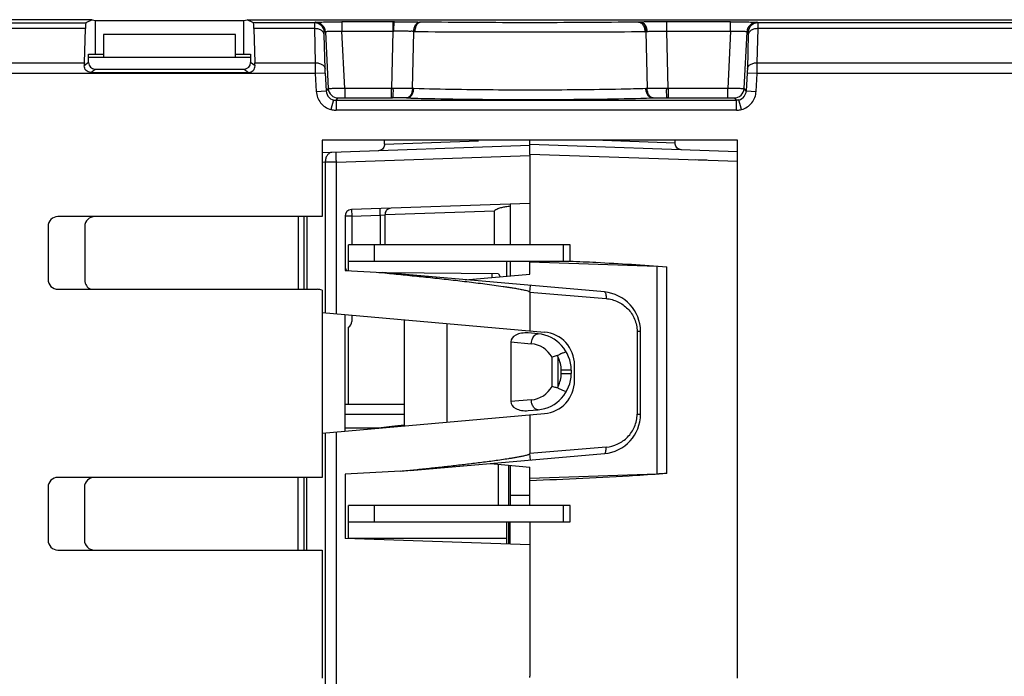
# Model space of a CAD drawing. Header units: millimetres. Extents: x 0 to 210, y 0 to 297.
# Tile 11 of 38: x 119 to 131, y 107 to 115. Entities that reach past the tile are written whole.
import ezdxf

# ---------------------------------------------------------------- set-up
doc = ezdxf.new("R2010")
doc.units = ezdxf.units.MM
doc.header["$LTSCALE"] = 19.36
doc.layers.get('0').update_dxf_attribs({"linetype": 'CONTINUOUS'})

msp = doc.modelspace()

# ---------------------------------------------------------------- linework, layer by layer
at = {"color": 7, "linetype": 'Continuous'}
for p, q in [((119.8127, 114.7944), (40.776, 114.7944)), ((119.8127, 114.7944), (119.7363, 114.7562)), ((119.8127, 114.7944), (119.8525, 114.7844)), ((119.8525, 114.7844), (121.6525, 114.7844)), ((119.8525, 114.3762), (119.8525, 114.7844)), ((121.6525, 114.7844), (121.6923, 114.7944)), ((121.6525, 114.3762), (121.6525, 114.7844)), ((121.6923, 114.7944), (132.71, 114.7944)), ((121.7688, 114.7562), (121.6923, 114.7944)), ((119.7187, 114.2724), (119.7311, 114.6864)), ((121.5525, 114.6163), (119.9525, 114.6163)), ((119.9525, 114.6163), (119.9525, 114.3363)), ((121.5525, 114.3363), (121.5525, 114.6163)), ((121.7739, 114.6864), (121.7863, 114.2724)), ((119.7708, 114.3762), (119.9525, 114.3762)), ((119.7708, 114.275), (119.7708, 114.3762)), ((121.5525, 114.3762), (121.7342, 114.3762)), ((121.7342, 114.3762), (121.7342, 114.275)), ((121.7342, 114.3363), (119.7708, 114.3363)), ((119.7965, 114.1553), (121.7086, 114.1553)), ((119.8502, 114.1956), (121.6548, 114.1956)), ((127.6368, 113.3342), (122.6, 113.3342)), ((122.6, 113.3342), (122.6, 112.4085)), ((125.1184, 113.2701), (122.6, 113.1821)), ((123.3584, 113.2858), (123.3584, 113.3342)), ((125.1184, 113.1615), (125.1184, 113.3342)), ((127.6368, 113.1946), (125.1184, 113.2826)), ((126.8784, 113.2984), (126.8784, 113.3342)), ((127.6368, 106.8145), (127.6368, 113.3342)), ((127.6385, 113.0782), (125.1184, 113.1615)), ((125.1192, 113.1502), (125.1184, 112.0685)), ((127.2659, 113.0906), (127.1322, 113.0951)), ((125.119, 112.5683), (122.9567, 112.4928)), ((124.8795, 112.56), (124.8795, 112.0685)), ((124.6913, 112.0685), (124.6913, 112.4739)), ((122.6, 112.4085), (119.3984, 112.4085)), ((122.3795, 112.4085), (122.3795, 111.5281)), ((122.8795, 112.4129), (122.8795, 111.754)), ((119.2784, 112.2885), (119.2784, 111.6485)), ((119.7237, 112.2885), (119.7237, 111.6381)), ((125.6058, 112.0685), (122.92, 112.0685)), ((122.92, 111.7519), (122.92, 112.0685)), ((125.6058, 111.8685), (125.6058, 112.0685)), ((122.92, 111.8685), (125.6057, 111.8685)), ((124.84, 111.6867), (124.84, 111.8685)), ((124.8795, 111.8685), (124.8795, 111.6902)), ((125.1184, 111.7111), (125.1184, 111.8685)), ((125.1184, 111.8617), (126.6582, 111.8079)), ((122.8795, 111.754), (123.3345, 111.7301)), ((123.288, 111.7326), (123.3616, 111.7256)), ((126.022, 111.495), (123.3345, 111.7301)), ((124.7395, 111.7139), (123.3849, 111.7257)), ((124.7395, 111.7139), (124.7599, 111.6797)), ((124.3352, 111.6426), (125.1184, 111.7111)), ((119.3988, 111.5284), (122.5437, 111.5281)), ((122.5999, 111.5182), (122.6, 109.2485)), ((125.1187, 111.4955), (125.1195, 111.4936)), ((125.1195, 111.4936), (125.1195, 111.025)), ((122.5999, 111.2454), (125.2948, 111.0096)), ((122.8795, 109.8103), (122.8795, 111.2209)), ((122.96, 111.2139), (122.96, 111.1388)), ((123.5978, 109.8732), (123.5979, 111.1581)), ((122.92, 110.1301), (122.92, 111.0695)), ((124.1185, 109.9187), (124.1185, 111.1125)), ((125.2183, 110.9877), (125.0971, 110.9983)), ((126.4602, 110.0144), (126.4602, 111.0168)), ((124.8866, 110.8899), (124.8866, 110.1662)), ((125.62, 110.5494), (125.62, 110.5068)), ((125.66, 110.4201), (125.66, 110.6111)), ((123.5978, 110.1301), (122.8795, 110.1301)), ((125.0971, 110.0579), (125.2183, 110.0685)), ((122.5999, 109.7859), (125.2948, 110.0216)), ((125.1195, 110.0063), (125.1195, 109.5377)), ((123.6661, 109.3301), (126.022, 109.5362)), ((125.1187, 109.5358), (125.1195, 109.5377)), ((124.6433, 109.4156), (125.1184, 109.3741)), ((124.8595, 109.3967), (124.8595, 108.9085)), ((124.8795, 109.395), (124.8795, 108.9085)), ((125.1184, 108.9085), (125.1184, 109.3741)), ((122.6, 109.2485), (119.3984, 109.2485)), ((122.3795, 109.2485), (122.3795, 108.3685)), ((123.5498, 109.324), (122.8795, 109.2889)), ((122.8795, 109.2889), (122.8795, 108.5101)), ((126.6582, 109.2893), (125.1184, 109.2354)), ((119.2784, 109.1285), (119.2784, 108.4885)), ((119.7197, 109.1285), (119.7197, 108.4885)), ((125.6058, 108.9085), (122.92, 108.9085)), ((122.92, 108.5085), (122.92, 108.9085)), ((125.6058, 108.7085), (125.6058, 108.9085)), ((122.92, 108.7085), (125.6057, 108.7085)), ((124.84, 108.4402), (124.84, 108.7085)), ((124.8595, 108.7085), (124.8595, 108.4402)), ((124.8795, 108.4402), (124.8795, 108.7085)), ((125.1184, 108.7085), (125.1192, 106.8385)), ((125.119, 108.4319), (122.8795, 108.5101)), ((119.3984, 108.3685), (122.6, 108.3685)), ((122.6, 108.3685), (122.5999, 106.8144)), ((125.1184, 106.8258), (125.1192, 106.8385))]:
    msp.add_line(p, q, dxfattribs=at)
at = {"color": 9, "linetype": 'Continuous'}
for p, q in [((40.8142, 114.7562), (119.7363, 114.7562)), ((122.5074, 114.7562), (121.7688, 114.7562)), ((122.5206, 114.763), (122.5074, 114.7562)), ((123.4563, 114.7684), (122.8397, 114.7684)), ((122.8397, 114.7684), (122.8397, 114.6547)), ((123.4563, 114.7684), (123.4563, 114.6547)), ((123.4761, 114.7684), (123.4563, 114.7684)), ((123.7994, 114.7661), (123.7873, 114.7663)), ((126.4505, 114.7663), (126.4373, 114.7661)), ((126.465, 114.7665), (126.4505, 114.7663)), ((126.7804, 114.6547), (126.7804, 114.7684)), ((127.5518, 114.7684), (126.7805, 114.7684)), ((127.5518, 114.6547), (127.5518, 114.7684)), ((127.8841, 114.7562), (127.8709, 114.763)), ((132.6718, 114.7562), (127.8841, 114.7562)), ((119.7311, 114.6864), (40.8142, 114.6864)), ((122.5067, 114.6864), (121.7739, 114.6864)), ((122.5067, 114.6864), (122.5161, 114.2724)), ((122.6358, 114.2006), (122.6265, 114.6146)), ((122.6404, 114.6493), (122.6271, 114.6425)), ((122.6404, 114.6493), (122.6753, 113.9594)), ((122.8397, 114.6547), (123.4563, 114.6547)), ((122.8748, 113.9621), (122.8397, 114.6547)), ((123.4563, 114.6547), (123.4433, 113.9621)), ((123.4563, 114.6547), (123.471, 114.6548)), ((123.6964, 113.9599), (123.7109, 114.6489)), ((123.724, 114.6487), (123.7109, 114.6489)), ((126.5258, 114.6508), (126.5403, 113.9599)), ((126.7804, 114.6547), (127.5518, 114.6547)), ((126.7934, 113.9621), (126.7804, 114.6547)), ((127.5518, 114.6547), (127.5167, 113.9621)), ((127.7162, 113.9594), (127.7511, 114.6493)), ((127.7511, 114.6493), (127.7644, 114.6425)), ((127.765, 114.6146), (127.7557, 114.2006)), ((127.8754, 114.2724), (127.8847, 114.6864)), ((132.6718, 114.6864), (127.8847, 114.6864)), ((40.8204, 114.2724), (119.7187, 114.2724)), ((119.7708, 114.275), (119.7178, 114.2353)), ((121.7872, 114.2353), (121.7342, 114.275)), ((121.7863, 114.2724), (122.5161, 114.2724)), ((127.8754, 114.2724), (132.6656, 114.2724)), ((122.5181, 114.1423), (40.8204, 114.1423)), ((119.7965, 114.1553), (119.8502, 114.1956)), ((121.6548, 114.1956), (121.7086, 114.1553)), ((122.6379, 114.1485), (122.5181, 114.1423)), ((122.5181, 114.1423), (122.5295, 113.9256)), ((122.6379, 114.1485), (122.6492, 113.9319)), ((127.7536, 114.1485), (127.7423, 113.9319)), ((127.8734, 114.1423), (127.7536, 114.1485)), ((127.862, 113.9256), (127.8734, 114.1423)), ((132.8656, 114.1423), (127.8734, 114.1423)), ((122.5295, 113.9256), (122.6492, 113.9319)), ((122.6753, 113.9594), (122.6492, 113.9319)), ((122.8748, 113.9621), (122.8748, 113.8485)), ((123.4433, 113.9621), (122.8748, 113.9621)), ((123.4609, 113.962), (123.4433, 113.9621)), ((123.7111, 113.9595), (123.6964, 113.9598)), ((125.1258, 113.9412), (125.1184, 113.9412)), ((125.1788, 113.9412), (125.1258, 113.9412)), ((126.5403, 113.9599), (126.5257, 113.9595)), ((126.7934, 113.9621), (126.7758, 113.962)), ((127.5167, 113.9621), (126.7934, 113.9621)), ((127.5167, 113.8485), (127.5167, 113.9621)), ((127.7423, 113.9319), (127.7162, 113.9594)), ((127.7423, 113.9319), (127.862, 113.9256)), ((122.7377, 113.8224), (122.7064, 113.7067)), ((122.769, 113.8183), (122.7951, 113.8458)), ((122.769, 113.8183), (127.6225, 113.8183)), ((122.769, 113.8183), (122.769, 113.6984)), ((122.8748, 113.8485), (123.4357, 113.8485)), ((123.4357, 113.8485), (123.4398, 113.8485)), ((123.4398, 113.8485), (123.4534, 113.8485)), ((123.6237, 113.8462), (123.6358, 113.8458)), ((126.6009, 113.8458), (126.613, 113.8462)), ((126.7833, 113.8485), (126.7971, 113.8485)), ((126.7967, 113.8504), (126.7971, 113.8485)), ((126.7971, 113.8485), (127.5167, 113.8485)), ((127.5964, 113.8458), (127.6225, 113.8183)), ((127.6225, 113.6984), (127.6225, 113.8183)), ((127.6851, 113.7067), (127.6538, 113.8224)), ((127.6225, 113.6984), (122.769, 113.6984)), ((123.3584, 113.2858), (124.4967, 113.3282)), ((123.3584, 113.2858), (123.3661, 113.2861)), ((126.8784, 113.2984), (125.896, 113.3342)), ((122.7735, 113.0683), (125.1192, 113.1502)), ((122.6391, 113.0664), (122.6, 113.065)), ((122.7735, 113.0683), (122.6391, 113.0664)), ((122.6391, 113.0664), (122.6391, 111.242)), ((122.7735, 111.2302), (122.7735, 113.0683)), ((122.9567, 112.4928), (122.9595, 112.4129)), ((123.3052, 112.4249), (123.3024, 112.5049)), ((123.3052, 112.4249), (123.3661, 112.4292)), ((124.6913, 112.4739), (123.3661, 112.4292)), ((123.3661, 112.0685), (123.3661, 112.4292)), ((122.3111, 112.4085), (122.3111, 111.5281)), ((122.4146, 112.4085), (122.4146, 111.5281)), ((122.9595, 112.4129), (122.8795, 112.4129)), ((122.9595, 112.4129), (123.3052, 112.4249)), ((122.9595, 112.4129), (122.9595, 112.0685)), ((123.3052, 112.4249), (123.3052, 112.0685)), ((123.2358, 111.8685), (123.2358, 112.0685)), ((125.5233, 112.0685), (125.5233, 111.8685)), ((126.6582, 111.8079), (126.6582, 109.2893)), ((126.7795, 109.2957), (126.7795, 111.8015)), ((125.1195, 111.4936), (125.1264, 111.5734)), ((125.1195, 111.4936), (126.0423, 111.4152)), ((126.4602, 111.0168), (126.4181, 111.0168)), ((126.4181, 111.0168), (126.4181, 110.0144)), ((124.8866, 110.8899), (125.1359, 110.8681)), ((125.388, 110.3519), (125.388, 110.7043)), ((125.46, 110.3519), (125.46, 110.7043)), ((125.62, 110.5494), (125.5, 110.5494)), ((125.5, 110.5068), (125.5, 110.5494)), ((125.5, 110.5068), (125.62, 110.5068)), ((125.1359, 110.188), (124.8866, 110.1662)), ((123.5978, 110.0101), (122.8795, 110.0101)), ((126.4181, 110.0144), (126.4602, 110.0144)), ((122.8795, 109.8501), (123.3176, 109.8501)), ((122.6391, 109.7893), (122.6391, 106.7286)), ((122.7735, 106.7439), (122.7735, 109.801)), ((126.0422, 109.616), (125.1195, 109.5376)), ((125.1264, 109.4579), (125.1195, 109.5377)), ((124.7405, 108.9085), (124.7405, 109.4071)), ((122.3111, 108.3685), (122.3111, 109.2485)), ((122.4146, 108.3685), (122.4146, 109.2485)), ((124.8795, 109.0329), (125.1184, 109.0329)), ((123.2359, 108.7085), (123.2359, 108.9085)), ((125.5233, 108.9085), (125.5233, 108.7085)), ((124.84, 108.5085), (122.92, 108.5085))]:
    msp.add_line(p, q, dxfattribs=at)
at = {"color": 7, "linetype": 'Continuous'}
for points in [[(123.3584, 113.2858), (123.3575, 113.2745), (123.3544, 113.2609), (123.3489, 113.2481), (123.3413, 113.2365), (123.3318, 113.2263), (123.3207, 113.218), (123.3083, 113.2117), (123.2948, 113.2076), (123.2813, 113.2059)], [(126.9554, 113.2184), (126.9419, 113.2201), (126.9285, 113.2241), (126.9162, 113.2304), (126.9051, 113.2387), (126.8956, 113.2487), (126.888, 113.2603), (126.8825, 113.273), (126.8792, 113.2865), (126.8783, 113.2984)]]:
    msp.add_lwpolyline(points, dxfattribs=at)
at = {"color": 9, "linetype": 'Continuous'}
for centre, radius, start, end in [((122.5072, 114.6362), 0.12, 3.02679, 89.94619), ((122.5205, 114.643), 0.12, 3.02679, 89.94619), ((126.7578, 91.9722), 22.7962, 89.94302, 90.73597), ((127.871, 114.643), 0.12, 90.05381, 176.97321), ((127.8842, 114.6362), 0.12, 90.05381, 176.97321), ((133.0662, 114.3741), 10.5507, 180.55223, 181.25916), ((122.7688, 113.938), 0.1197, 182.89832, 270.03762), ((122.7952, 113.9659), 0.1201, 183.08465, 269.91725), ((120.3147, 113.9733), 3.1286, 359.47404, 359.79426), ((121.5984, 113.9725), 1.8625, 359.14485, 359.67874), ((128.6313, 113.9724), 1.8555, 180.32144, 180.85737), ((127.5963, 113.9659), 0.1201, 270.08275, 356.91535), ((127.6227, 113.938), 0.1197, 285.06528, 357.1016), ((123.4443, 106.1173), 7.7311, 89.49562, 89.93278), ((123.4615, 107.9225), 5.9259, 88.43099, 89.50768), ((125.108, 110.5494), 0.32, 28.9551, 84.99996), ((125.18, 110.5494), 0.32, 0, 28.95499), ((125.18, 110.5068), 0.32, 331.04501, 360), ((125.108, 110.5068), 0.32, 275.00004, 331.0449)]:
    msp.add_arc(centre, radius, start, end, dxfattribs=at)
at = {"color": 7, "linetype": 'Continuous'}
for centre, radius, start, end in [((122.9595, 112.4129), 0.08, 92, 180), ((119.3984, 112.2885), 0.12, 90, 180), ((119.8437, 112.2885), 0.12, 90, 180), ((122.9595, 111.8094), 0.08, 179.99938, 225.21652), ((119.3985, 111.6485), 0.1201, 180.01904, 270.14161), ((125.9802, 111.0168), 0.48, 0.00109, 85.00108), ((122.88, 111.1388), 0.08, 300, 360), ((125.26, 110.6111), 0.4, 0, 85), ((125.18, 110.5494), 0.44, 0, 84.99993), ((124.8118, 110.5369), 0.6695, 14.48149, 16.25204), ((125.18, 110.5068), 0.44, 275.00007, 360), ((125.26, 110.4201), 0.4, 275, 360), ((124.8118, 110.5193), 0.6695, 343.7479, 345.51843), ((125.9802, 110.0144), 0.48, 274.99962, 359.99958), ((118.2056, 163.2576), 54.1977, 275.65888, 275.84961), ((119.3984, 109.1285), 0.12, 90, 180), ((119.8397, 109.1285), 0.12, 90, 180), ((119.3984, 108.4885), 0.12, 180, 270), ((119.8397, 108.4885), 0.12, 180, 270)]:
    msp.add_arc(centre, radius, start, end, dxfattribs=at)
for centre, major_axis, ratio, start_param, end_param in [((119.7364, 114.5562), (0, 0.2), 0.0349208, 0.0174533, 0.8621701), ((121.7686, 114.5562), (0, 0.2), 0.0349208, -0.8621701, -0.0174533), ((119.724, 114.1423), (0, 0.2), 0.0349208, 0.8621701, 1.087091), ((119.8503, 114.2751), (0.0636, 0.0477), 0.9990488, 2.4986336, 4.0685164), ((121.6547, 114.2751), (-0.0636, 0.0477), 0.9990488, 2.214669, 3.7845517), ((121.781, 114.1423), (0, 0.2), 0.0349208, -1.087091, -0.8621701), ((119.8437, 111.6381), (0, 0.12), 0.9998477, 1.5707963, 2.7312352), ((125.0866, 110.8787), (0.1997, -0.0175), 0.5985358, 1.5707926, 3.19391), ((125.0866, 110.1774), (0.1997, 0.0175), 0.5985358, 3.0892753, 4.7123927), ((131.4641, 109.7699), (8.4639, 0), 0.0349208, 2.7635823, 2.8668749)]:
    msp.add_ellipse(centre, major_axis=major_axis, ratio=ratio, start_param=start_param, end_param=end_param, dxfattribs=at)
at = {"color": 9, "linetype": 'Continuous'}
for points, knots in [([(122.5074, 114.7562), (122.507, 114.7558), (122.5072, 114.7539), (122.5067, 114.7504), (122.5067, 114.7445), (122.5065, 114.7326), (122.5066, 114.713), (122.5067, 114.696), (122.5067, 114.6864)], [0, 0, 0, 0, 0.0214121, 0.074011, 0.1575848, 0.2715521, 0.58479, 1, 1, 1, 1]), ([(122.5206, 114.763), (122.523, 114.7642), (122.5326, 114.7638), (122.5513, 114.7657), (122.5812, 114.766), (122.6204, 114.767), (122.6678, 114.7675), (122.7418, 114.7682), (122.7998, 114.7684), (122.8397, 114.7684)], [0, 0, 0, 0, 0.0249393, 0.0856025, 0.1799493, 0.3044716, 0.4546366, 0.6248374, 1, 1, 1, 1]), ([(123.471, 114.6548), (123.471, 114.6687), (123.4712, 114.6895), (123.4719, 114.7161), (123.4725, 114.7337), (123.4733, 114.7479), (123.4739, 114.7588), (123.4751, 114.7644), (123.4754, 114.7681), (123.4761, 114.7684)], [0, 0, 0, 0, 0.3682652, 0.5449345, 0.7021842, 0.830432, 0.9233714, 0.9790153, 1, 1, 1, 1]), ([(123.4761, 114.7684), (123.5041, 114.7684), (123.6079, 114.7681), (123.7116, 114.7674), (123.7873, 114.7663)], [0, 0, 0, 0, 0.2702626, 1, 1, 1, 1]), ([(123.7998, 114.7661), (123.7899, 114.7659), (123.7682, 114.758), (123.7444, 114.7305), (123.7285, 114.6926), (123.7244, 114.6638), (123.724, 114.6487)], [0, 0, 0, 0, 0.1973643, 0.4295722, 0.7020293, 1, 1, 1, 1]), ([(126.4373, 114.7661), (125.9977, 114.7598), (125.1184, 114.756), (124.2391, 114.7598), (123.7994, 114.7661)], [0, 0, 0, 0, 0.4999972, 1, 1, 1, 1]), ([(126.4369, 114.7661), (126.4465, 114.7659), (126.4682, 114.7583), (126.4927, 114.7305), (126.5084, 114.6921), (126.5124, 114.6632), (126.5128, 114.6487)], [0, 0, 0, 0, 0.1891166, 0.4287832, 0.7125082, 1, 1, 1, 1]), ([(126.4505, 114.7663), (126.4603, 114.7661), (126.4817, 114.7583), (126.5052, 114.7312), (126.5209, 114.694), (126.5252, 114.6656), (126.5258, 114.6508)], [0, 0, 0, 0, 0.1973458, 0.429435, 0.701736, 1, 1, 1, 1]), ([(126.465, 114.7665), (126.474, 114.7663), (126.4945, 114.7589), (126.5177, 114.7321), (126.5328, 114.695), (126.5369, 114.6671), (126.5375, 114.6529)], [0, 0, 0, 0, 0.1857873, 0.4235951, 0.7082126, 1, 1, 1, 1]), ([(127.5518, 114.7684), (127.5917, 114.7684), (127.6497, 114.7682), (127.7237, 114.7675), (127.7711, 114.767), (127.8103, 114.766), (127.8402, 114.7657), (127.8589, 114.7638), (127.8685, 114.7642), (127.8709, 114.763)], [0, 0, 0, 0, 0.375164, 0.5453657, 0.6955312, 0.8200536, 0.9143998, 0.9750617, 1, 1, 1, 1]), ([(127.8847, 114.6864), (127.8848, 114.696), (127.8849, 114.7129), (127.885, 114.7325), (127.8848, 114.7444), (127.8848, 114.7503), (127.8843, 114.7539), (127.8844, 114.7558), (127.8841, 114.7562)], [0, 0, 0, 0, 0.4132604, 0.7265624, 0.8410683, 0.9252695, 0.9783819, 1, 1, 1, 1]), ([(122.6265, 114.6146), (122.6256, 114.6243), (122.6168, 114.6456), (122.5883, 114.6692), (122.5497, 114.6837), (122.521, 114.6866), (122.5067, 114.6864)], [0, 0, 0, 0, 0.1932409, 0.4345433, 0.7159954, 1, 1, 1, 1]), ([(122.6265, 114.6146), (122.6264, 114.6184), (122.6264, 114.6251), (122.6261, 114.6341), (122.6269, 114.6389), (122.6265, 114.6422), (122.6271, 114.6425)], [0, 0, 0, 0, 0.4145615, 0.7272563, 0.9246425, 1, 1, 1, 1]), ([(122.6404, 114.6493), (122.6412, 114.6508), (122.6481, 114.6517), (122.6591, 114.6537), (122.6782, 114.6547), (122.7025, 114.6557), (122.7322, 114.6562), (122.7785, 114.6562), (122.8148, 114.6554), (122.8397, 114.6547)], [0, 0, 0, 0, 0.0264181, 0.0870341, 0.181288, 0.3056895, 0.4556331, 0.6252112, 1, 1, 1, 1]), ([(123.7109, 114.6489), (123.7067, 114.6501), (123.6988, 114.6543), (123.6852, 114.6537), (123.6717, 114.6532), (123.6528, 114.6532), (123.6286, 114.6545), (123.5879, 114.6545), (123.5353, 114.6549), (123.4927, 114.6548), (123.471, 114.6548)], [0, 0, 0, 0, 0.0540194, 0.1088349, 0.1654475, 0.22339, 0.3435548, 0.4685771, 0.7297308, 1, 1, 1, 1]), ([(126.5375, 114.6529), (126.5558, 114.6533), (126.6368, 114.6549), (126.7178, 114.6548), (126.7804, 114.6547)], [0, 0, 0, 0, 0.2265404, 1, 1, 1, 1]), ([(127.5518, 114.6547), (127.5767, 114.6554), (127.613, 114.6562), (127.6593, 114.6562), (127.689, 114.6557), (127.7133, 114.6547), (127.7324, 114.6537), (127.7434, 114.6517), (127.7503, 114.6508), (127.7511, 114.6493)], [0, 0, 0, 0, 0.3747887, 0.5443669, 0.6943105, 0.818712, 0.9129659, 0.9735819, 1, 1, 1, 1]), ([(127.7644, 114.6425), (127.765, 114.6422), (127.7646, 114.6389), (127.7654, 114.634), (127.7651, 114.6251), (127.7651, 114.6184), (127.765, 114.6146)], [0, 0, 0, 0, 0.076081, 0.2746222, 0.587384, 1, 1, 1, 1]), ([(127.8847, 114.6864), (127.8704, 114.6866), (127.8418, 114.6837), (127.8032, 114.6692), (127.7747, 114.6456), (127.7659, 114.6243), (127.765, 114.6146)], [0, 0, 0, 0, 0.2840046, 0.5654567, 0.8067591, 1, 1, 1, 1]), ([(122.5161, 114.2724), (122.5304, 114.2726), (122.559, 114.2697), (122.5976, 114.2553), (122.6261, 114.2316), (122.6349, 114.2103), (122.6358, 114.2006)], [0, 0, 0, 0, 0.2840046, 0.5654567, 0.8067591, 1, 1, 1, 1]), ([(127.7557, 114.2006), (127.7566, 114.2103), (127.7654, 114.2316), (127.7939, 114.2553), (127.8325, 114.2697), (127.8611, 114.2726), (127.8754, 114.2724)], [0, 0, 0, 0, 0.1932409, 0.4345433, 0.7159954, 1, 1, 1, 1]), ([(127.8734, 114.1423), (127.8736, 114.154), (127.8745, 114.1974), (127.8751, 114.2408), (127.8754, 114.2724)], [0, 0, 0, 0, 0.2709864, 1, 1, 1, 1]), ([(122.6379, 114.1485), (122.6376, 114.1532), (122.6368, 114.1706), (122.6361, 114.1879), (122.6358, 114.2006)], [0, 0, 0, 0, 0.2699284, 1, 1, 1, 1]), ([(127.7557, 114.2006), (127.7556, 114.1968), (127.7551, 114.1794), (127.7543, 114.162), (127.7536, 114.1485)], [0, 0, 0, 0, 0.2205695, 1, 1, 1, 1]), ([(122.5295, 113.9256), (122.5313, 113.9005), (122.5413, 113.8505), (122.5916, 113.7635), (122.6589, 113.7195), (122.7064, 113.7067)], [0, 0, 0, 0, 0.2536708, 0.5042141, 1, 1, 1, 1]), ([(122.8748, 113.9621), (122.8499, 113.9614), (122.8136, 113.9604), (122.7674, 113.9594), (122.7378, 113.9589), (122.7133, 113.9587), (122.6946, 113.9584), (122.6828, 113.9592), (122.6768, 113.9587), (122.6753, 113.9594)], [0, 0, 0, 0, 0.3748377, 0.5447288, 0.6947908, 0.8196015, 0.9141384, 0.9748877, 1, 1, 1, 1]), ([(123.4398, 113.8485), (123.4402, 113.8492), (123.4402, 113.852), (123.4409, 113.8575), (123.4413, 113.8662), (123.4421, 113.8831), (123.4427, 113.9096), (123.4431, 113.9322), (123.4432, 113.9446)], [0, 0, 0, 0, 0.0250068, 0.0837854, 0.1748495, 0.2957036, 0.6126749, 1, 1, 1, 1]), ([(123.4607, 113.9447), (123.4606, 113.9323), (123.46, 113.9095), (123.4587, 113.8827), (123.4571, 113.8655), (123.4561, 113.8568), (123.4549, 113.8517), (123.4541, 113.8489), (123.4534, 113.8485)], [0, 0, 0, 0, 0.3816375, 0.7077809, 0.8303819, 0.9197095, 0.9751029, 1, 1, 1, 1]), ([(123.6964, 113.9599), (123.6789, 113.9602), (123.6004, 113.9611), (123.5219, 113.9618), (123.4609, 113.962)], [0, 0, 0, 0, 0.2235611, 1, 1, 1, 1]), ([(123.6964, 113.9599), (123.6957, 113.9453), (123.6914, 113.9175), (123.6762, 113.8811), (123.6537, 113.8546), (123.6332, 113.8466), (123.6237, 113.8462)], [0, 0, 0, 0, 0.3007797, 0.573908, 0.8047635, 1, 1, 1, 1]), ([(123.6359, 113.8458), (123.6455, 113.8463), (123.6664, 113.8542), (123.6897, 113.8805), (123.7058, 113.917), (123.7103, 113.9448), (123.7111, 113.9594)], [0, 0, 0, 0, 0.197155, 0.4295978, 0.7019292, 1, 1, 1, 1]), ([(125.1184, 113.9412), (124.992, 113.9412), (124.5229, 113.9427), (124.0537, 113.9493), (123.7111, 113.9595)], [0, 0, 0, 0, 0.2692493, 1, 1, 1, 1]), ([(126.5257, 113.9595), (126.4251, 113.9565), (125.9762, 113.9455), (125.5272, 113.9415), (125.1788, 113.9412)], [0, 0, 0, 0, 0.2240878, 1, 1, 1, 1]), ([(126.6008, 113.8458), (126.5912, 113.8463), (126.5703, 113.8542), (126.547, 113.8805), (126.531, 113.917), (126.5264, 113.9449), (126.5257, 113.9594)], [0, 0, 0, 0, 0.1970578, 0.4295093, 0.7018834, 1, 1, 1, 1]), ([(126.7758, 113.962), (126.7546, 113.9619), (126.6761, 113.9613), (126.5976, 113.9608), (126.5403, 113.9599)], [0, 0, 0, 0, 0.2698321, 1, 1, 1, 1]), ([(126.613, 113.8462), (126.6035, 113.8466), (126.5831, 113.8546), (126.5606, 113.8811), (126.5454, 113.9175), (126.541, 113.9453), (126.5403, 113.9599)], [0, 0, 0, 0, 0.1952358, 0.4261037, 0.6992257, 1, 1, 1, 1]), ([(126.7833, 113.8485), (126.7826, 113.8489), (126.7818, 113.8517), (126.7806, 113.8568), (126.7796, 113.8655), (126.778, 113.8827), (126.7767, 113.9095), (126.7761, 113.9323), (126.7759, 113.9447)], [0, 0, 0, 0, 0.0248983, 0.0802933, 0.1696218, 0.292223, 0.6183649, 1, 1, 1, 1]), ([(126.7934, 113.9621), (126.7935, 113.9378), (126.7946, 113.9006), (126.795, 113.8633), (126.7967, 113.8504)], [0, 0, 0, 0, 0.6521359, 1, 1, 1, 1]), ([(127.7162, 113.9594), (127.7147, 113.9587), (127.7087, 113.9592), (127.6969, 113.9584), (127.6782, 113.9587), (127.6537, 113.9589), (127.6241, 113.9594), (127.5779, 113.9604), (127.5416, 113.9614), (127.5167, 113.9621)], [0, 0, 0, 0, 0.0251123, 0.0858617, 0.1803986, 0.3052094, 0.4552714, 0.6251625, 1, 1, 1, 1]), ([(127.6851, 113.7067), (127.7327, 113.7195), (127.8, 113.7636), (127.8502, 113.8507), (127.8602, 113.9006), (127.862, 113.9256)], [0, 0, 0, 0, 0.4965452, 0.7474533, 1, 1, 1, 1]), ([(122.7951, 113.8458), (122.7955, 113.8463), (122.7981, 113.8463), (122.8026, 113.847), (122.8102, 113.8473), (122.8244, 113.848), (122.8463, 113.8483), (122.8648, 113.8485), (122.8748, 113.8485)], [0, 0, 0, 0, 0.0255223, 0.0861763, 0.1804248, 0.3046883, 0.6248794, 1, 1, 1, 1]), ([(123.6358, 113.8458), (123.7464, 113.8427), (124.2405, 113.8313), (124.7347, 113.8275), (125.1183, 113.8275)], [0, 0, 0, 0, 0.223818, 1, 1, 1, 1]), ([(125.1183, 113.8275), (125.2514, 113.8275), (125.7456, 113.8291), (126.2399, 113.8357), (126.6009, 113.8458)], [0, 0, 0, 0, 0.2692481, 1, 1, 1, 1]), ([(126.613, 113.8462), (126.6262, 113.8466), (126.6829, 113.848), (126.7397, 113.8484), (126.7833, 113.8485)], [0, 0, 0, 0, 0.2322009, 1, 1, 1, 1]), ([(127.5167, 113.8485), (127.5267, 113.8485), (127.5452, 113.8483), (127.567, 113.848), (127.5813, 113.8473), (127.5889, 113.847), (127.5934, 113.8463), (127.596, 113.8463), (127.5964, 113.8458)], [0, 0, 0, 0, 0.375126, 0.6953149, 0.8195768, 0.9138241, 0.9744776, 1, 1, 1, 1]), ([(127.6538, 113.8224), (127.6464, 113.8204), (127.6359, 113.8186), (127.6253, 113.8183), (127.6225, 113.8183)], [0, 0, 0, 0, 0.7324615, 1, 1, 1, 1]), ([(122.7064, 113.7067), (122.7116, 113.7052), (122.7322, 113.7006), (122.7533, 113.6986), (122.769, 113.6984)], [0, 0, 0, 0, 0.2571769, 1, 1, 1, 1]), ([(127.6225, 113.6984), (127.6274, 113.6984), (127.6485, 113.6992), (127.6695, 113.7024), (127.6851, 113.7067)], [0, 0, 0, 0, 0.2327552, 1, 1, 1, 1]), ([(122.7198, 113.1863), (122.7087, 113.1859), (122.6852, 113.1781), (122.6588, 113.15), (122.6422, 113.1111), (122.6388, 113.0816), (122.6391, 113.0664)], [0, 0, 0, 0, 0.2098994, 0.4449201, 0.7118389, 1, 1, 1, 1]), ([(122.7735, 113.0683), (122.773, 113.0836), (122.7724, 113.1058), (122.7719, 113.134), (122.7717, 113.152), (122.772, 113.1664), (122.7719, 113.1782), (122.773, 113.1835), (122.7727, 113.1882), (122.7735, 113.1882)], [0, 0, 0, 0, 0.3820684, 0.5546108, 0.7058488, 0.8300864, 0.9224838, 0.9796307, 1, 1, 1, 1]), ([(123.3662, 112.4292), (123.3659, 112.4486), (123.3734, 112.4782), (123.3999, 112.5038), (123.4164, 112.5089), (123.4243, 112.5091)], [0, 0, 0, 0, 0.5404313, 0.7799735, 1, 1, 1, 1]), ([(124.6616, 111.6714), (124.6616, 111.6777), (124.6616, 111.6886), (124.6617, 111.7012), (124.6614, 111.7083), (124.6616, 111.7118), (124.6611, 111.7133), (124.6614, 111.7146), (124.6612, 111.7146)], [0, 0, 0, 0, 0.4388593, 0.7574454, 0.8665788, 0.9422538, 0.9858959, 1, 1, 1, 1]), ([(126.022, 111.495), (126.0259, 111.4947), (126.0343, 111.4866), (126.0426, 111.4592), (126.0434, 111.4338), (126.0419, 111.4153)], [0, 0, 0, 0, 0.1355018, 0.3540644, 1, 1, 1, 1]), ([(126.0423, 111.4153), (126.0914, 111.4111), (126.1888, 111.3852), (126.3124, 111.2977), (126.3976, 111.1699), (126.4181, 111.0678), (126.4181, 111.0168)], [0, 0, 0, 0, 0.2469244, 0.4934934, 0.7440721, 1, 1, 1, 1]), ([(125.1359, 110.8681), (125.1372, 110.8921), (125.1468, 110.9359), (125.1758, 110.9744), (125.1941, 110.983)], [0, 0, 0, 0, 0.5433816, 1, 1, 1, 1]), ([(125.1941, 110.983), (125.1961, 110.984), (125.2038, 110.9871), (125.2123, 110.9882), (125.2183, 110.9877)], [0, 0, 0, 0, 0.271612, 1, 1, 1, 1]), ([(125.2183, 110.0685), (125.2088, 110.0676), (125.1859, 110.0739), (125.1596, 110.1022), (125.1419, 110.1422), (125.1367, 110.1727), (125.1359, 110.188)], [0, 0, 0, 0, 0.1808875, 0.419815, 0.7092659, 1, 1, 1, 1]), ([(126.0422, 109.616), (126.0907, 109.6204), (126.1874, 109.6454), (126.311, 109.7321), (126.3968, 109.8599), (126.4187, 109.9628), (126.4181, 110.0144)], [0, 0, 0, 0, 0.2445496, 0.4896653, 0.7409855, 1, 1, 1, 1]), ([(126.022, 109.5362), (126.0259, 109.5366), (126.0343, 109.5446), (126.0426, 109.572), (126.0434, 109.5975), (126.0422, 109.616)], [0, 0, 0, 0, 0.1354409, 0.3538412, 1, 1, 1, 1])]:
    msp.add_open_spline(points, degree=3, knots=knots, dxfattribs=at)
at = {"color": 7, "linetype": 'Continuous'}
for points, knots in [([(123.7109, 114.6489), (123.7115, 114.6639), (123.7158, 114.6926), (123.7317, 114.7304), (123.7555, 114.758), (123.7773, 114.7661), (123.7873, 114.7663)], [0, 0, 0, 0, 0.2964752, 0.5685125, 0.8016547, 1, 1, 1, 1]), ([(126.5127, 114.6487), (126.2947, 114.6447), (125.9551, 114.6426), (125.4903, 114.6427), (125.1184, 114.645), (124.7466, 114.6427), (124.2818, 114.6426), (123.9421, 114.6447), (123.7241, 114.6487)], [0, 0, 0, 0, 0.2346152, 0.3653424, 0.499995, 0.6346482, 0.7653773, 1, 1, 1, 1]), ([(119.7965, 114.1553), (119.7757, 114.1553), (119.7332, 114.1729), (119.7175, 114.2155), (119.7178, 114.2353)], [0, 0, 0, 0, 0.5122502, 1, 1, 1, 1]), ([(121.7086, 114.1553), (121.7294, 114.1553), (121.7718, 114.1729), (121.7876, 114.2155), (121.7872, 114.2353)], [0, 0, 0, 0, 0.5122837, 1, 1, 1, 1]), ([(124.6913, 112.4739), (124.6913, 112.4822), (124.7062, 112.4959), (124.7361, 112.5093), (124.7781, 112.5214), (124.8284, 112.5307), (124.8624, 112.5354), (124.8795, 112.5375)], [0, 0, 0, 0, 0.1216321, 0.2470724, 0.4979245, 0.7489503, 1, 1, 1, 1]), ([(125.6061, 111.8696), (125.7109, 111.865), (126.1023, 111.8463), (126.4934, 111.8229), (126.7795, 111.8015)], [0, 0, 0, 0, 0.2677754, 1, 1, 1, 1]), ([(123.3616, 111.7256), (123.4352, 111.7185), (123.5824, 111.7041), (123.8031, 111.6817), (124.0237, 111.6582), (124.2075, 111.6377), (124.3544, 111.6206), (124.4645, 111.6073), (124.5746, 111.5934), (124.6846, 111.5789), (124.7761, 111.5661), (124.8493, 111.5552), (124.9041, 111.5466), (124.9588, 111.5374), (125.0042, 111.529), (125.0405, 111.5216), (125.0674, 111.5154), (125.0901, 111.5095), (125.1068, 111.5032), (125.1164, 111.4995), (125.1187, 111.4955)], [0, 0, 0, 0, 0.1250125, 0.250025, 0.3750376, 0.5000502, 0.5625566, 0.625063, 0.6875695, 0.7500759, 0.8125823, 0.8438357, 0.875089, 0.9063423, 0.9375953, 0.953222, 0.9688485, 0.9844733, 0.9922864, 1, 1, 1, 1]), ([(122.5999, 111.5182), (122.5909, 111.5215), (122.5722, 111.5252), (122.5533, 111.5281), (122.5437, 111.5281)], [0, 0, 0, 0, 0.4999101, 1, 1, 1, 1]), ([(125.565, 110.7623), (125.5631, 110.7657), (125.5472, 110.7649), (125.5259, 110.758), (125.4916, 110.7438), (125.4675, 110.7314), (125.4545, 110.7242)], [0, 0, 0, 0, 0.0971296, 0.310911, 0.6255679, 1, 1, 1, 1]), ([(125.4545, 110.7242), (125.4485, 110.7228), (125.426, 110.7173), (125.4038, 110.7104), (125.388, 110.7043)], [0, 0, 0, 0, 0.2658722, 1, 1, 1, 1]), ([(125.4545, 110.3319), (125.4485, 110.3333), (125.426, 110.3389), (125.4038, 110.3457), (125.388, 110.3519)], [0, 0, 0, 0, 0.2658714, 1, 1, 1, 1]), ([(125.565, 110.2938), (125.5631, 110.2904), (125.5472, 110.2912), (125.5259, 110.2981), (125.4916, 110.3123), (125.4675, 110.3248), (125.4545, 110.3319)], [0, 0, 0, 0, 0.0971355, 0.3109259, 0.6255888, 1, 1, 1, 1]), ([(123.7293, 109.3421), (123.7875, 109.3481), (123.904, 109.3602), (124.0787, 109.3791), (124.2533, 109.3988), (124.4277, 109.4194), (124.573, 109.4375), (124.6891, 109.453), (124.7761, 109.4651), (124.8485, 109.4759), (124.9064, 109.4851), (124.9497, 109.4923), (124.9929, 109.5001), (125.0288, 109.5072), (125.0575, 109.5135), (125.0787, 109.5188), (125.0965, 109.5239), (125.1097, 109.5292), (125.117, 109.5326), (125.1187, 109.5358)], [0, 0, 0, 0, 0.1250124, 0.2500249, 0.3750374, 0.50005, 0.6250625, 0.6875689, 0.7500754, 0.8125817, 0.8438351, 0.8750884, 0.9063417, 0.9375947, 0.9532214, 0.9688478, 0.9844715, 0.9922811, 1, 1, 1, 1]), ([(126.7795, 109.2957), (126.6545, 109.2863), (126.1013, 109.2488), (125.5473, 109.2232), (125.1184, 109.2082)], [0, 0, 0, 0, 0.2259876, 1, 1, 1, 1]), ([(126.7795, 109.2957), (126.7704, 109.295), (126.73, 109.2922), (126.6895, 109.2904), (126.6582, 109.2893)], [0, 0, 0, 0, 0.2259499, 1, 1, 1, 1])]:
    msp.add_open_spline(points, degree=3, knots=knots, dxfattribs=at)
at = {"color": 9, "linetype": 'Continuous'}
for points in [[(126.5128, 114.6487), (126.5172, 114.6488), (126.5215, 114.6501), (126.5258, 114.6508)], [(126.5258, 114.6508), (126.5297, 114.6515), (126.5335, 114.6528), (126.5375, 114.6529)]]:
    msp.add_open_spline(points, degree=3, dxfattribs=at)
at = {"color": 7, "linetype": 'Continuous'}
msp.add_open_spline([(125.1184, 113.1615), (125.1181, 113.1577), (125.1185, 113.1539), (125.1192, 113.1502)], degree=3, dxfattribs=at)

doc.saveas('drawing.dxf')
